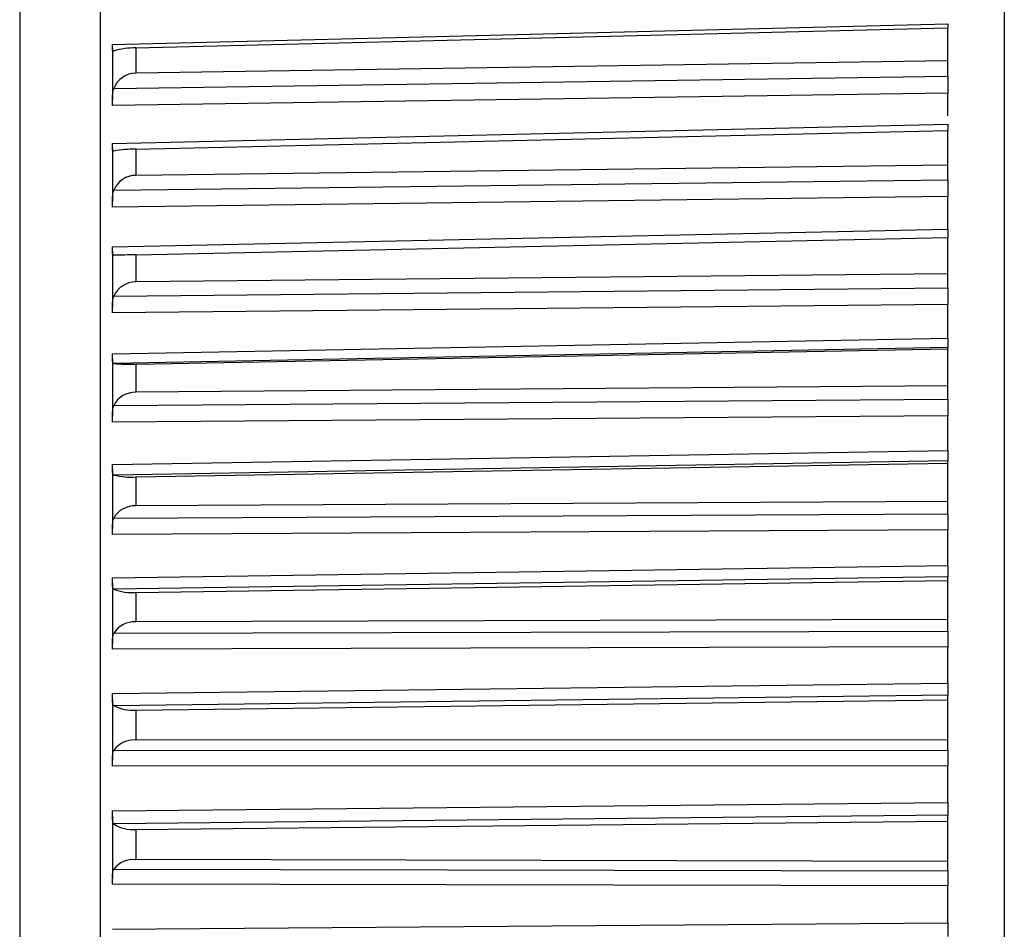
# Model space of a CAD drawing. Header units: millimetres. Extents: x -103 to 103, y -108 to 42.
# Tile 4 of 27: x -103 to -91, y -84 to -72. Entities that reach past the tile are written whole.
import ezdxf

# ---------------------------------------------------------------- set-up
doc = ezdxf.new("R2010")
doc.units = ezdxf.units.MM

msp = doc.modelspace()

# ---------------------------------------------------------------- linework, layer by layer
at = {"color": 7, "linetype": 'Continuous', "lineweight": 25}
for p, q in [((-91.2, -5), (-91.2, -106.5)), ((-102.401, -63.867), (-102.401, -106.133)), ((-103.4, -65.902), (-103.4, -104.098)), ((-102.25, -72.616), (-91.9, -72.359)), ((-101.96, -72.658), (-91.9, -72.408)), ((-91.9, -73.009), (-91.9, -72.408)), ((-102.25, -72.666), (-102.25, -73.301)), ((-101.96, -72.658), (-101.96, -72.968)), ((-91.9, -72.819), (-101.96, -72.968)), ((-102.234, -73.161), (-91.9, -73.009)), ((-91.9, -73.216), (-102.25, -73.369)), ((-91.9, -73.5), (-91.9, -73.216)), ((-102.25, -73.841), (-91.9, -73.603)), ((-101.96, -73.912), (-91.9, -73.68)), ((-91.9, -74.292), (-91.9, -73.68)), ((-102.25, -73.895), (-102.25, -74.559)), ((-101.96, -73.912), (-101.96, -74.236)), ((-91.9, -74.11), (-101.96, -74.236)), ((-102.234, -74.421), (-91.9, -74.292)), ((-91.9, -74.499), (-102.25, -74.628)), ((-91.9, -74.903), (-91.9, -74.499)), ((-102.25, -75.121), (-91.9, -74.903)), ((-101.96, -75.22), (-91.9, -75.007)), ((-91.9, -75.628), (-91.9, -75.007)), ((-102.25, -75.178), (-102.25, -75.868)), ((-101.96, -75.22), (-101.96, -75.557)), ((-91.9, -75.454), (-101.96, -75.557)), ((-102.234, -75.732), (-91.9, -75.628)), ((-91.9, -75.834), (-102.25, -75.938)), ((-91.9, -76.251), (-91.9, -75.834)), ((-102.25, -76.448), (-91.9, -76.251)), ((-91.9, -76.369), (-102.234, -76.567)), ((-91.9, -77.009), (-91.9, -76.369)), ((-101.96, -76.575), (-91.9, -76.383)), ((-102.25, -76.509), (-102.25, -77.221)), ((-101.96, -76.575), (-101.96, -76.923)), ((-91.9, -76.845), (-101.96, -76.923)), ((-102.234, -77.088), (-91.9, -77.009)), ((-91.9, -77.213), (-102.25, -77.293)), ((-91.9, -77.643), (-91.9, -77.213)), ((-102.25, -77.818), (-91.9, -77.643)), ((-91.9, -77.772), (-102.234, -77.948)), ((-101.96, -77.972), (-91.9, -77.801)), ((-91.9, -78.429), (-91.9, -77.772)), ((-102.25, -77.881), (-102.25, -78.612)), ((-101.96, -77.972), (-101.96, -78.329)), ((-91.9, -78.275), (-101.96, -78.329)), ((-102.234, -78.483), (-91.9, -78.429)), ((-91.9, -78.629), (-102.25, -78.684)), ((-91.9, -79.07), (-91.9, -78.629)), ((-102.25, -79.222), (-91.9, -79.07)), ((-102.25, -79.288), (-102.25, -80.034)), ((-91.9, -79.21), (-102.234, -79.363)), ((-101.96, -79.403), (-91.9, -79.254)), ((-91.9, -79.881), (-91.9, -79.21)), ((-101.96, -79.403), (-101.96, -79.767)), ((-91.9, -79.738), (-101.96, -79.767)), ((-102.234, -79.909), (-91.9, -79.881)), ((-91.9, -80.077), (-102.25, -80.107)), ((-91.9, -80.526), (-91.9, -80.077)), ((-102.25, -80.655), (-91.9, -80.526)), ((-102.25, -80.722), (-102.25, -81.481)), ((-91.9, -80.677), (-102.234, -80.806)), ((-101.96, -80.861), (-91.9, -80.735)), ((-91.9, -81.357), (-91.9, -80.677)), ((-101.96, -80.861), (-101.96, -81.231)), ((-91.9, -81.227), (-101.96, -81.231)), ((-102.234, -81.361), (-91.9, -81.357)), ((-91.9, -81.549), (-102.25, -81.553)), ((-91.9, -82.004), (-91.9, -81.549)), ((-102.25, -82.108), (-91.9, -82.004)), ((-102.25, -82.178), (-102.25, -82.944)), ((-91.9, -82.164), (-102.234, -82.269)), ((-91.9, -82.852), (-91.9, -82.164)), ((-101.96, -82.339), (-91.9, -82.237)), ((-101.96, -82.339), (-101.96, -82.713)), ((-91.9, -82.734), (-101.96, -82.713)), ((-102.234, -82.83), (-91.9, -82.852)), ((-91.9, -83.038), (-102.25, -83.017)), ((-91.9, -83.496), (-91.9, -83.038)), ((-102.25, -83.576), (-91.9, -83.496))]:
    msp.add_line(p, q, dxfattribs=at)
for centre, radius, start, end in [((-101.981, -73.509), 0.851, 88.5961, 107.2706), ((-101.959, -73.261), 0.292, 90.2427, 160.0872), ((-101.967, -75.499), 1.587, 89.7717, 99.6925), ((-101.963, -74.527), 0.291, 89.4547, 158.4875), ((-101.582, -95.203), 19.987, 91.0856, 91.87), ((-101.967, -75.847), 0.29, 88.6222, 156.5966), ((-102.039, -74.715), 1.862, 263.9928, 272.4207), ((-101.972, -77.214), 0.291, 87.7665, 154.382), ((-102.018, -77.066), 0.908, 256.2583, 273.6539), ((-101.976, -78.621), 0.292, 86.914, 151.8064), ((-102.011, -78.787), 0.618, 248.8443, 274.6792), ((-101.981, -80.063), 0.296, 86.0971, 148.8289), ((-102.006, -80.379), 0.483, 241.8895, 275.4243), ((-101.985, -81.533), 0.303, 85.3545, 145.4053), ((-102.002, -81.932), 0.409, 235.4845, 275.8568), ((-101.989, -83.025), 0.313, 84.7309, 141.4899)]:
    msp.add_arc(centre, radius, start, end, dxfattribs=at)
for points, knots in [([(-91.9, -72.359), (-91.9, -72.368), (-91.9, -72.385), (-91.9, -72.398), (-91.9, -72.405)], [0, 0, 0, 0, 0.507187, 1, 1, 1, 1]), ([(-102.234, -72.696), (-102.237, -72.698), (-102.239, -72.699), (-102.241, -72.699), (-102.243, -72.699), (-102.245, -72.698), (-102.246, -72.697), (-102.247, -72.695), (-102.248, -72.693), (-102.249, -72.69), (-102.249, -72.687), (-102.25, -72.684), (-102.25, -72.68), (-102.25, -72.675), (-102.25, -72.67), (-102.25, -72.665), (-102.25, -72.659), (-102.25, -72.653), (-102.25, -72.647), (-102.25, -72.637), (-102.25, -72.627), (-102.25, -72.616)], [0, 0, 0, 0, 0.0000302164, 0.0000302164, 0.0000302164, 0.0000598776, 0.0000598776, 0.0000598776, 0.0000895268, 0.0000895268, 0.0000895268, 0.0001191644, 0.0001191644, 0.0001191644, 0.000148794, 0.000148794, 0.000148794, 0.00017842, 0.00017842, 0.00017842, 0.0002196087, 0.0002196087, 0.0002196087, 0.0002196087]), ([(-102.25, -73.369), (-102.25, -73.359), (-102.25, -73.35), (-102.25, -73.34), (-102.25, -73.329), (-102.25, -73.319), (-102.25, -73.308), (-102.25, -73.298), (-102.25, -73.287), (-102.25, -73.276), (-102.25, -73.265), (-102.249, -73.255), (-102.249, -73.244), (-102.248, -73.234), (-102.247, -73.224), (-102.246, -73.214), (-102.245, -73.205), (-102.243, -73.196), (-102.241, -73.187), (-102.239, -73.178), (-102.237, -73.169), (-102.234, -73.161)], [0, 0, 0, 0, 0.0000330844, 0.0000330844, 0.0000330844, 0.0000661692, 0.0000661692, 0.0000661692, 0.0000989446, 0.0000989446, 0.0000989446, 0.0001308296, 0.0001308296, 0.0001308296, 0.000161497, 0.000161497, 0.000161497, 0.0001901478, 0.0001901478, 0.0001901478, 0.0002195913, 0.0002195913, 0.0002195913, 0.0002195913]), ([(-91.9, -73.603), (-91.9, -73.612), (-91.9, -73.631), (-91.9, -73.653), (-91.9, -73.67), (-91.9, -73.677), (-91.9, -73.68)], [0, 0, 0, 0, 0.275363, 0.550715, 0.826067, 1, 1, 1, 1]), ([(-102.234, -73.935), (-102.237, -73.935), (-102.239, -73.936), (-102.241, -73.935), (-102.243, -73.934), (-102.245, -73.933), (-102.246, -73.931), (-102.247, -73.929), (-102.248, -73.926), (-102.249, -73.922), (-102.249, -73.919), (-102.25, -73.915), (-102.25, -73.91), (-102.25, -73.905), (-102.25, -73.9), (-102.25, -73.894), (-102.25, -73.888), (-102.25, -73.881), (-102.25, -73.874), (-102.25, -73.864), (-102.25, -73.853), (-102.25, -73.841)], [0, 0, 0, 0, 0.0000302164, 0.0000302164, 0.0000302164, 0.0000598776, 0.0000598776, 0.0000598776, 0.0000895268, 0.0000895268, 0.0000895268, 0.0001191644, 0.0001191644, 0.0001191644, 0.000148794, 0.000148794, 0.000148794, 0.00017842, 0.00017842, 0.00017842, 0.0002196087, 0.0002196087, 0.0002196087, 0.0002196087]), ([(-91.9, -74.292), (-91.9, -74.302), (-91.9, -74.312), (-91.9, -74.322), (-91.9, -74.332), (-91.9, -74.342), (-91.9, -74.353), (-91.9, -74.364), (-91.9, -74.375), (-91.9, -74.386), (-91.9, -74.397), (-91.9, -74.408), (-91.9, -74.419), (-91.9, -74.425), (-91.9, -74.43), (-91.9, -74.436), (-91.9, -74.447), (-91.9, -74.457), (-91.9, -74.468), (-91.9, -74.479), (-91.9, -74.489), (-91.9, -74.499)], [0, 0, 0, 0, 0.0000332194, 0.0000332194, 0.0000332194, 0.0000664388, 0.0000664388, 0.0000664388, 0.0000996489, 0.0000996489, 0.0000996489, 0.000132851, 0.000132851, 0.000132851, 0.0001493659, 0.0001493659, 0.0001493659, 0.0001828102, 0.0001828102, 0.0001828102, 0.0002172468, 0.0002172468, 0.0002172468, 0.0002172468]), ([(-102.25, -74.628), (-102.25, -74.619), (-102.25, -74.608), (-102.25, -74.598), (-102.25, -74.588), (-102.25, -74.577), (-102.25, -74.566), (-102.25, -74.555), (-102.25, -74.544), (-102.25, -74.534), (-102.25, -74.523), (-102.249, -74.512), (-102.249, -74.502), (-102.248, -74.492), (-102.247, -74.482), (-102.246, -74.472), (-102.245, -74.463), (-102.243, -74.454), (-102.241, -74.446), (-102.239, -74.437), (-102.237, -74.428), (-102.234, -74.421)], [0, 0, 0, 0, 0.0000330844, 0.0000330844, 0.0000330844, 0.0000661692, 0.0000661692, 0.0000661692, 0.0000989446, 0.0000989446, 0.0000989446, 0.0001308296, 0.0001308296, 0.0001308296, 0.000161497, 0.000161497, 0.000161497, 0.0001901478, 0.0001901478, 0.0001901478, 0.0002195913, 0.0002195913, 0.0002195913, 0.0002195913]), ([(-91.9, -74.903), (-91.9, -74.912), (-91.9, -74.922), (-91.9, -74.931), (-91.9, -74.939), (-91.9, -74.948), (-91.9, -74.955), (-91.9, -74.963), (-91.9, -74.97), (-91.9, -74.976), (-91.9, -74.982), (-91.9, -74.987), (-91.9, -74.992), (-91.9, -74.994), (-91.9, -74.996), (-91.9, -74.998), (-91.9, -75.001), (-91.9, -75.004), (-91.9, -75.006), (-91.9, -75.008), (-91.9, -75.009), (-91.9, -75.009)], [0, 0, 0, 0, 0.0000331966, 0.0000331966, 0.0000331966, 0.0000663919, 0.0000663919, 0.0000663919, 0.0000995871, 0.0000995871, 0.0000995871, 0.0001327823, 0.0001327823, 0.0001327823, 0.0001492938, 0.0001492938, 0.0001492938, 0.0001827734, 0.0001827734, 0.0001827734, 0.0002172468, 0.0002172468, 0.0002172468, 0.0002172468]), ([(-102.234, -75.227), (-102.237, -75.227), (-102.239, -75.226), (-102.241, -75.225), (-102.243, -75.224), (-102.245, -75.222), (-102.246, -75.219), (-102.247, -75.216), (-102.248, -75.213), (-102.249, -75.209), (-102.249, -75.205), (-102.25, -75.2), (-102.25, -75.194), (-102.25, -75.189), (-102.25, -75.183), (-102.25, -75.176), (-102.25, -75.17), (-102.25, -75.163), (-102.25, -75.155), (-102.25, -75.144), (-102.25, -75.133), (-102.25, -75.121)], [0, 0, 0, 0, 0.0000302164, 0.0000302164, 0.0000302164, 0.0000598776, 0.0000598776, 0.0000598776, 0.0000895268, 0.0000895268, 0.0000895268, 0.0001191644, 0.0001191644, 0.0001191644, 0.000148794, 0.000148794, 0.000148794, 0.00017842, 0.00017842, 0.00017842, 0.0002196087, 0.0002196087, 0.0002196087, 0.0002196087]), ([(-91.9, -75.628), (-91.9, -75.637), (-91.9, -75.646), (-91.9, -75.656), (-91.9, -75.666), (-91.9, -75.676), (-91.9, -75.686), (-91.9, -75.697), (-91.9, -75.708), (-91.9, -75.719), (-91.9, -75.73), (-91.9, -75.741), (-91.9, -75.752), (-91.9, -75.757), (-91.9, -75.763), (-91.9, -75.768), (-91.9, -75.78), (-91.9, -75.791), (-91.9, -75.801), (-91.9, -75.812), (-91.9, -75.823), (-91.9, -75.834)], [0, 0, 0, 0, 0.0000332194, 0.0000332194, 0.0000332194, 0.0000664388, 0.0000664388, 0.0000664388, 0.0000996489, 0.0000996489, 0.0000996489, 0.000132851, 0.000132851, 0.000132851, 0.0001493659, 0.0001493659, 0.0001493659, 0.0001828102, 0.0001828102, 0.0001828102, 0.0002172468, 0.0002172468, 0.0002172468, 0.0002172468]), ([(-102.25, -75.938), (-102.25, -75.928), (-102.25, -75.918), (-102.25, -75.907), (-102.25, -75.897), (-102.25, -75.886), (-102.25, -75.875), (-102.25, -75.864), (-102.25, -75.853), (-102.25, -75.842), (-102.25, -75.831), (-102.249, -75.821), (-102.249, -75.81), (-102.248, -75.801), (-102.247, -75.791), (-102.246, -75.781), (-102.245, -75.772), (-102.243, -75.764), (-102.241, -75.756), (-102.239, -75.747), (-102.237, -75.739), (-102.234, -75.732)], [0, 0, 0, 0, 0.0000330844, 0.0000330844, 0.0000330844, 0.0000661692, 0.0000661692, 0.0000661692, 0.0000989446, 0.0000989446, 0.0000989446, 0.0001308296, 0.0001308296, 0.0001308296, 0.000161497, 0.000161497, 0.000161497, 0.0001901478, 0.0001901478, 0.0001901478, 0.0002195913, 0.0002195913, 0.0002195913, 0.0002195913]), ([(-91.9, -76.251), (-91.9, -76.261), (-91.9, -76.271), (-91.9, -76.28), (-91.9, -76.29), (-91.9, -76.298), (-91.9, -76.306), (-91.9, -76.315), (-91.9, -76.322), (-91.9, -76.329), (-91.9, -76.335), (-91.9, -76.341), (-91.9, -76.347), (-91.9, -76.349), (-91.9, -76.352), (-91.9, -76.354), (-91.9, -76.358), (-91.9, -76.362), (-91.9, -76.364), (-91.9, -76.367), (-91.9, -76.369), (-91.9, -76.369)], [0, 0, 0, 0, 0.0000331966, 0.0000331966, 0.0000331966, 0.0000663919, 0.0000663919, 0.0000663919, 0.0000995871, 0.0000995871, 0.0000995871, 0.0001327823, 0.0001327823, 0.0001327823, 0.0001492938, 0.0001492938, 0.0001492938, 0.0001827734, 0.0001827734, 0.0001827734, 0.0002172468, 0.0002172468, 0.0002172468, 0.0002172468]), ([(-102.234, -76.567), (-102.237, -76.566), (-102.239, -76.565), (-102.241, -76.563), (-102.243, -76.561), (-102.245, -76.558), (-102.246, -76.555), (-102.247, -76.551), (-102.248, -76.547), (-102.249, -76.543), (-102.249, -76.538), (-102.25, -76.532), (-102.25, -76.527), (-102.25, -76.521), (-102.25, -76.514), (-102.25, -76.507), (-102.25, -76.5), (-102.25, -76.492), (-102.25, -76.484), (-102.25, -76.473), (-102.25, -76.461), (-102.25, -76.448)], [0, 0, 0, 0, 0.0000302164, 0.0000302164, 0.0000302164, 0.0000598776, 0.0000598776, 0.0000598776, 0.0000895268, 0.0000895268, 0.0000895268, 0.0001191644, 0.0001191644, 0.0001191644, 0.000148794, 0.000148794, 0.000148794, 0.00017842, 0.00017842, 0.00017842, 0.0002196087, 0.0002196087, 0.0002196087, 0.0002196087]), ([(-102.25, -77.293), (-102.25, -77.282), (-102.25, -77.272), (-102.25, -77.261), (-102.25, -77.25), (-102.25, -77.239), (-102.25, -77.228), (-102.25, -77.217), (-102.25, -77.206), (-102.25, -77.195), (-102.25, -77.185), (-102.249, -77.174), (-102.249, -77.164), (-102.248, -77.154), (-102.247, -77.145), (-102.246, -77.135), (-102.245, -77.127), (-102.243, -77.119), (-102.241, -77.111), (-102.239, -77.103), (-102.237, -77.095), (-102.234, -77.088)], [0, 0, 0, 0, 0.0000330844, 0.0000330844, 0.0000330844, 0.0000661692, 0.0000661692, 0.0000661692, 0.0000989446, 0.0000989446, 0.0000989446, 0.0001308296, 0.0001308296, 0.0001308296, 0.000161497, 0.000161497, 0.000161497, 0.0001901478, 0.0001901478, 0.0001901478, 0.0002195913, 0.0002195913, 0.0002195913, 0.0002195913]), ([(-91.9, -77.009), (-91.9, -77.017), (-91.9, -77.026), (-91.9, -77.036), (-91.9, -77.045), (-91.9, -77.055), (-91.9, -77.065), (-91.9, -77.075), (-91.9, -77.086), (-91.9, -77.097), (-91.9, -77.108), (-91.9, -77.119), (-91.9, -77.13), (-91.9, -77.135), (-91.9, -77.141), (-91.9, -77.146), (-91.9, -77.157), (-91.9, -77.169), (-91.9, -77.18), (-91.9, -77.191), (-91.9, -77.202), (-91.9, -77.213)], [0, 0, 0, 0, 0.0000332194, 0.0000332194, 0.0000332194, 0.0000664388, 0.0000664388, 0.0000664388, 0.0000996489, 0.0000996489, 0.0000996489, 0.000132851, 0.000132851, 0.000132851, 0.0001493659, 0.0001493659, 0.0001493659, 0.0001828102, 0.0001828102, 0.0001828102, 0.0002172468, 0.0002172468, 0.0002172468, 0.0002172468]), ([(-91.9, -77.643), (-91.9, -77.653), (-91.9, -77.663), (-91.9, -77.673), (-91.9, -77.682), (-91.9, -77.692), (-91.9, -77.7), (-91.9, -77.709), (-91.9, -77.717), (-91.9, -77.724), (-91.9, -77.731), (-91.9, -77.738), (-91.9, -77.744), (-91.9, -77.747), (-91.9, -77.75), (-91.9, -77.752), (-91.9, -77.757), (-91.9, -77.761), (-91.9, -77.765), (-91.9, -77.768), (-91.9, -77.771), (-91.9, -77.772)], [0, 0, 0, 0, 0.0000331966, 0.0000331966, 0.0000331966, 0.0000663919, 0.0000663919, 0.0000663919, 0.0000995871, 0.0000995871, 0.0000995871, 0.0001327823, 0.0001327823, 0.0001327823, 0.0001492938, 0.0001492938, 0.0001492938, 0.0001827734, 0.0001827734, 0.0001827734, 0.0002172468, 0.0002172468, 0.0002172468, 0.0002172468]), ([(-102.234, -77.948), (-102.237, -77.946), (-102.239, -77.945), (-102.241, -77.942), (-102.243, -77.939), (-102.245, -77.936), (-102.246, -77.932), (-102.247, -77.928), (-102.248, -77.923), (-102.249, -77.918), (-102.249, -77.912), (-102.25, -77.906), (-102.25, -77.9), (-102.25, -77.893), (-102.25, -77.886), (-102.25, -77.879), (-102.25, -77.871), (-102.25, -77.863), (-102.25, -77.855), (-102.25, -77.843), (-102.25, -77.831), (-102.25, -77.818)], [0, 0, 0, 0, 0.0000302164, 0.0000302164, 0.0000302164, 0.0000598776, 0.0000598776, 0.0000598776, 0.0000895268, 0.0000895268, 0.0000895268, 0.0001191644, 0.0001191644, 0.0001191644, 0.000148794, 0.000148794, 0.000148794, 0.00017842, 0.00017842, 0.00017842, 0.0002196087, 0.0002196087, 0.0002196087, 0.0002196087]), ([(-91.9, -78.429), (-91.9, -78.436), (-91.9, -78.445), (-91.9, -78.454), (-91.9, -78.463), (-91.9, -78.473), (-91.9, -78.482), (-91.9, -78.492), (-91.9, -78.503), (-91.9, -78.513), (-91.9, -78.524), (-91.9, -78.535), (-91.9, -78.546), (-91.9, -78.551), (-91.9, -78.557), (-91.9, -78.562), (-91.9, -78.574), (-91.9, -78.585), (-91.9, -78.596), (-91.9, -78.607), (-91.9, -78.619), (-91.9, -78.629)], [0, 0, 0, 0, 0.0000332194, 0.0000332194, 0.0000332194, 0.0000664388, 0.0000664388, 0.0000664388, 0.0000996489, 0.0000996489, 0.0000996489, 0.000132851, 0.000132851, 0.000132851, 0.0001493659, 0.0001493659, 0.0001493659, 0.0001828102, 0.0001828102, 0.0001828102, 0.0002172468, 0.0002172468, 0.0002172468, 0.0002172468]), ([(-102.25, -78.684), (-102.25, -78.674), (-102.25, -78.663), (-102.25, -78.652), (-102.25, -78.641), (-102.25, -78.63), (-102.25, -78.619), (-102.25, -78.608), (-102.25, -78.597), (-102.25, -78.586), (-102.25, -78.576), (-102.249, -78.566), (-102.249, -78.556), (-102.248, -78.546), (-102.247, -78.537), (-102.246, -78.528), (-102.245, -78.52), (-102.243, -78.512), (-102.241, -78.504), (-102.239, -78.497), (-102.237, -78.489), (-102.234, -78.483)], [0, 0, 0, 0, 0.0000330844, 0.0000330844, 0.0000330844, 0.0000661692, 0.0000661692, 0.0000661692, 0.0000989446, 0.0000989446, 0.0000989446, 0.0001308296, 0.0001308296, 0.0001308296, 0.000161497, 0.000161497, 0.000161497, 0.0001901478, 0.0001901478, 0.0001901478, 0.0002195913, 0.0002195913, 0.0002195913, 0.0002195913]), ([(-91.9, -79.07), (-91.9, -79.08), (-91.9, -79.091), (-91.9, -79.101), (-91.9, -79.111), (-91.9, -79.12), (-91.9, -79.129), (-91.9, -79.139), (-91.9, -79.147), (-91.9, -79.155), (-91.9, -79.163), (-91.9, -79.17), (-91.9, -79.177), (-91.9, -79.18), (-91.9, -79.183), (-91.9, -79.186), (-91.9, -79.191), (-91.9, -79.196), (-91.9, -79.201), (-91.9, -79.205), (-91.9, -79.208), (-91.9, -79.21)], [0, 0, 0, 0, 0.0000331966, 0.0000331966, 0.0000331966, 0.0000663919, 0.0000663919, 0.0000663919, 0.0000995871, 0.0000995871, 0.0000995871, 0.0001327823, 0.0001327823, 0.0001327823, 0.0001492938, 0.0001492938, 0.0001492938, 0.0001827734, 0.0001827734, 0.0001827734, 0.0002172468, 0.0002172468, 0.0002172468, 0.0002172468]), ([(-102.234, -79.363), (-102.237, -79.361), (-102.239, -79.358), (-102.241, -79.355), (-102.243, -79.352), (-102.245, -79.348), (-102.246, -79.343), (-102.247, -79.339), (-102.248, -79.333), (-102.249, -79.327), (-102.249, -79.322), (-102.25, -79.315), (-102.25, -79.308), (-102.25, -79.301), (-102.25, -79.293), (-102.25, -79.285), (-102.25, -79.277), (-102.25, -79.269), (-102.25, -79.26), (-102.25, -79.248), (-102.25, -79.235), (-102.25, -79.222)], [0, 0, 0, 0, 0.0000302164, 0.0000302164, 0.0000302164, 0.0000598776, 0.0000598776, 0.0000598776, 0.0000895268, 0.0000895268, 0.0000895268, 0.0001191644, 0.0001191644, 0.0001191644, 0.000148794, 0.000148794, 0.000148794, 0.00017842, 0.00017842, 0.00017842, 0.0002196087, 0.0002196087, 0.0002196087, 0.0002196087]), ([(-102.25, -80.107), (-102.25, -80.096), (-102.25, -80.085), (-102.25, -80.074), (-102.25, -80.063), (-102.25, -80.052), (-102.25, -80.041), (-102.25, -80.03), (-102.25, -80.019), (-102.25, -80.009), (-102.25, -79.999), (-102.249, -79.989), (-102.249, -79.979), (-102.248, -79.97), (-102.247, -79.961), (-102.246, -79.952), (-102.245, -79.944), (-102.243, -79.937), (-102.241, -79.93), (-102.239, -79.922), (-102.237, -79.916), (-102.234, -79.909)], [0, 0, 0, 0, 0.0000330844, 0.0000330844, 0.0000330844, 0.0000661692, 0.0000661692, 0.0000661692, 0.0000989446, 0.0000989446, 0.0000989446, 0.0001308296, 0.0001308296, 0.0001308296, 0.000161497, 0.000161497, 0.000161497, 0.0001901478, 0.0001901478, 0.0001901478, 0.0002195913, 0.0002195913, 0.0002195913, 0.0002195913]), ([(-91.9, -79.881), (-91.9, -79.888), (-91.9, -79.896), (-91.9, -79.904), (-91.9, -79.913), (-91.9, -79.922), (-91.9, -79.932), (-91.9, -79.941), (-91.9, -79.951), (-91.9, -79.962), (-91.9, -79.972), (-91.9, -79.983), (-91.9, -79.994), (-91.9, -79.999), (-91.9, -80.004), (-91.9, -80.01), (-91.9, -80.021), (-91.9, -80.032), (-91.9, -80.043), (-91.9, -80.055), (-91.9, -80.066), (-91.9, -80.077)], [0, 0, 0, 0, 0.0000332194, 0.0000332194, 0.0000332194, 0.0000664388, 0.0000664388, 0.0000664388, 0.0000996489, 0.0000996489, 0.0000996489, 0.000132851, 0.000132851, 0.000132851, 0.0001493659, 0.0001493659, 0.0001493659, 0.0001828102, 0.0001828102, 0.0001828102, 0.0002172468, 0.0002172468, 0.0002172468, 0.0002172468]), ([(-91.9, -80.526), (-91.9, -80.537), (-91.9, -80.547), (-91.9, -80.558), (-91.9, -80.568), (-91.9, -80.578), (-91.9, -80.587), (-91.9, -80.597), (-91.9, -80.606), (-91.9, -80.614), (-91.9, -80.623), (-91.9, -80.63), (-91.9, -80.638), (-91.9, -80.641), (-91.9, -80.644), (-91.9, -80.648), (-91.9, -80.654), (-91.9, -80.66), (-91.9, -80.665), (-91.9, -80.67), (-91.9, -80.674), (-91.9, -80.677)], [0, 0, 0, 0, 0.0000331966, 0.0000331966, 0.0000331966, 0.0000663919, 0.0000663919, 0.0000663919, 0.0000995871, 0.0000995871, 0.0000995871, 0.0001327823, 0.0001327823, 0.0001327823, 0.0001492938, 0.0001492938, 0.0001492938, 0.0001827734, 0.0001827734, 0.0001827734, 0.0002172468, 0.0002172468, 0.0002172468, 0.0002172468]), ([(-102.234, -80.806), (-102.237, -80.803), (-102.239, -80.8), (-102.241, -80.796), (-102.243, -80.792), (-102.245, -80.787), (-102.246, -80.782), (-102.247, -80.777), (-102.248, -80.771), (-102.249, -80.765), (-102.249, -80.758), (-102.25, -80.751), (-102.25, -80.744), (-102.25, -80.736), (-102.25, -80.728), (-102.25, -80.72), (-102.25, -80.712), (-102.25, -80.703), (-102.25, -80.694), (-102.25, -80.681), (-102.25, -80.668), (-102.25, -80.655)], [0, 0, 0, 0, 0.0000302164, 0.0000302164, 0.0000302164, 0.0000598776, 0.0000598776, 0.0000598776, 0.0000895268, 0.0000895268, 0.0000895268, 0.0001191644, 0.0001191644, 0.0001191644, 0.000148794, 0.000148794, 0.000148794, 0.00017842, 0.00017842, 0.00017842, 0.0002196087, 0.0002196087, 0.0002196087, 0.0002196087]), ([(-102.25, -81.553), (-102.25, -81.542), (-102.25, -81.531), (-102.25, -81.52), (-102.25, -81.509), (-102.25, -81.498), (-102.25, -81.487), (-102.25, -81.477), (-102.25, -81.466), (-102.25, -81.456), (-102.25, -81.446), (-102.249, -81.436), (-102.249, -81.426), (-102.248, -81.417), (-102.247, -81.409), (-102.246, -81.401), (-102.245, -81.393), (-102.243, -81.386), (-102.241, -81.379), (-102.239, -81.373), (-102.237, -81.366), (-102.234, -81.361)], [0, 0, 0, 0, 0.0000330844, 0.0000330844, 0.0000330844, 0.0000661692, 0.0000661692, 0.0000661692, 0.0000989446, 0.0000989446, 0.0000989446, 0.0001308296, 0.0001308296, 0.0001308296, 0.000161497, 0.000161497, 0.000161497, 0.0001901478, 0.0001901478, 0.0001901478, 0.0002195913, 0.0002195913, 0.0002195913, 0.0002195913]), ([(-91.9, -81.357), (-91.9, -81.364), (-91.9, -81.371), (-91.9, -81.379), (-91.9, -81.387), (-91.9, -81.396), (-91.9, -81.405), (-91.9, -81.415), (-91.9, -81.424), (-91.9, -81.434), (-91.9, -81.444), (-91.9, -81.455), (-91.9, -81.466), (-91.9, -81.471), (-91.9, -81.476), (-91.9, -81.482), (-91.9, -81.493), (-91.9, -81.504), (-91.9, -81.515), (-91.9, -81.526), (-91.9, -81.538), (-91.9, -81.549)], [0, 0, 0, 0, 0.0000332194, 0.0000332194, 0.0000332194, 0.0000664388, 0.0000664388, 0.0000664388, 0.0000996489, 0.0000996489, 0.0000996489, 0.000132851, 0.000132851, 0.000132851, 0.0001493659, 0.0001493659, 0.0001493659, 0.0001828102, 0.0001828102, 0.0001828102, 0.0002172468, 0.0002172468, 0.0002172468, 0.0002172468]), ([(-91.9, -82.004), (-91.9, -82.015), (-91.9, -82.025), (-91.9, -82.036), (-91.9, -82.047), (-91.9, -82.057), (-91.9, -82.067), (-91.9, -82.077), (-91.9, -82.086), (-91.9, -82.095), (-91.9, -82.104), (-91.9, -82.112), (-91.9, -82.12), (-91.9, -82.124), (-91.9, -82.127), (-91.9, -82.131), (-91.9, -82.138), (-91.9, -82.144), (-91.9, -82.15), (-91.9, -82.155), (-91.9, -82.16), (-91.9, -82.164)], [0, 0, 0, 0, 0.0000331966, 0.0000331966, 0.0000331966, 0.0000663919, 0.0000663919, 0.0000663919, 0.0000995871, 0.0000995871, 0.0000995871, 0.0001327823, 0.0001327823, 0.0001327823, 0.0001492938, 0.0001492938, 0.0001492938, 0.0001827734, 0.0001827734, 0.0001827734, 0.0002172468, 0.0002172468, 0.0002172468, 0.0002172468]), ([(-102.234, -82.269), (-102.237, -82.266), (-102.239, -82.262), (-102.241, -82.257), (-102.243, -82.253), (-102.245, -82.248), (-102.246, -82.242), (-102.247, -82.236), (-102.248, -82.23), (-102.249, -82.223), (-102.249, -82.216), (-102.25, -82.208), (-102.25, -82.2), (-102.25, -82.192), (-102.25, -82.184), (-102.25, -82.175), (-102.25, -82.167), (-102.25, -82.157), (-102.25, -82.148), (-102.25, -82.135), (-102.25, -82.122), (-102.25, -82.108)], [0, 0, 0, 0, 0.0000302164, 0.0000302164, 0.0000302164, 0.0000598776, 0.0000598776, 0.0000598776, 0.0000895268, 0.0000895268, 0.0000895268, 0.0001191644, 0.0001191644, 0.0001191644, 0.000148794, 0.000148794, 0.000148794, 0.00017842, 0.00017842, 0.00017842, 0.0002196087, 0.0002196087, 0.0002196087, 0.0002196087]), ([(-102.25, -83.017), (-102.25, -83.006), (-102.25, -82.994), (-102.25, -82.983), (-102.25, -82.972), (-102.25, -82.962), (-102.25, -82.951), (-102.25, -82.94), (-102.25, -82.93), (-102.25, -82.92), (-102.25, -82.91), (-102.249, -82.9), (-102.249, -82.891), (-102.248, -82.883), (-102.247, -82.875), (-102.246, -82.867), (-102.245, -82.86), (-102.243, -82.853), (-102.241, -82.847), (-102.239, -82.841), (-102.237, -82.835), (-102.234, -82.83)], [0, 0, 0, 0, 0.0000330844, 0.0000330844, 0.0000330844, 0.0000661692, 0.0000661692, 0.0000661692, 0.0000989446, 0.0000989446, 0.0000989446, 0.0001308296, 0.0001308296, 0.0001308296, 0.000161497, 0.000161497, 0.000161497, 0.0001901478, 0.0001901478, 0.0001901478, 0.0002195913, 0.0002195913, 0.0002195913, 0.0002195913]), ([(-91.9, -82.852), (-91.9, -82.858), (-91.9, -82.865), (-91.9, -82.872), (-91.9, -82.88), (-91.9, -82.888), (-91.9, -82.897), (-91.9, -82.905), (-91.9, -82.915), (-91.9, -82.924), (-91.9, -82.934), (-91.9, -82.944), (-91.9, -82.955), (-91.9, -82.96), (-91.9, -82.965), (-91.9, -82.971), (-91.9, -82.981), (-91.9, -82.993), (-91.9, -83.004), (-91.9, -83.015), (-91.9, -83.027), (-91.9, -83.038)], [0, 0, 0, 0, 0.0000332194, 0.0000332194, 0.0000332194, 0.0000664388, 0.0000664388, 0.0000664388, 0.0000996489, 0.0000996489, 0.0000996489, 0.000132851, 0.000132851, 0.000132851, 0.0001493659, 0.0001493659, 0.0001493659, 0.0001828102, 0.0001828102, 0.0001828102, 0.0002172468, 0.0002172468, 0.0002172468, 0.0002172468]), ([(-91.9, -83.496), (-91.9, -83.507), (-91.9, -83.518), (-91.9, -83.529), (-91.9, -83.54), (-91.9, -83.55), (-91.9, -83.56), (-91.9, -83.571), (-91.9, -83.58), (-91.9, -83.59), (-91.9, -83.599), (-91.9, -83.608), (-91.9, -83.616), (-91.9, -83.62), (-91.9, -83.624), (-91.9, -83.628), (-91.9, -83.636), (-91.9, -83.643), (-91.9, -83.649), (-91.9, -83.655), (-91.9, -83.661), (-91.9, -83.665)], [0, 0, 0, 0, 0.0000331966, 0.0000331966, 0.0000331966, 0.0000663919, 0.0000663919, 0.0000663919, 0.0000995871, 0.0000995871, 0.0000995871, 0.0001327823, 0.0001327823, 0.0001327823, 0.0001492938, 0.0001492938, 0.0001492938, 0.0001827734, 0.0001827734, 0.0001827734, 0.0002172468, 0.0002172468, 0.0002172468, 0.0002172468])]:
    msp.add_open_spline(points, degree=3, knots=knots, dxfattribs=at)
msp.add_open_spline([(-91.9, -73.009), (-91.9, -73.073), (-91.9, -73.155), (-91.9, -73.216)], degree=3, dxfattribs=at)

doc.saveas('drawing.dxf')
